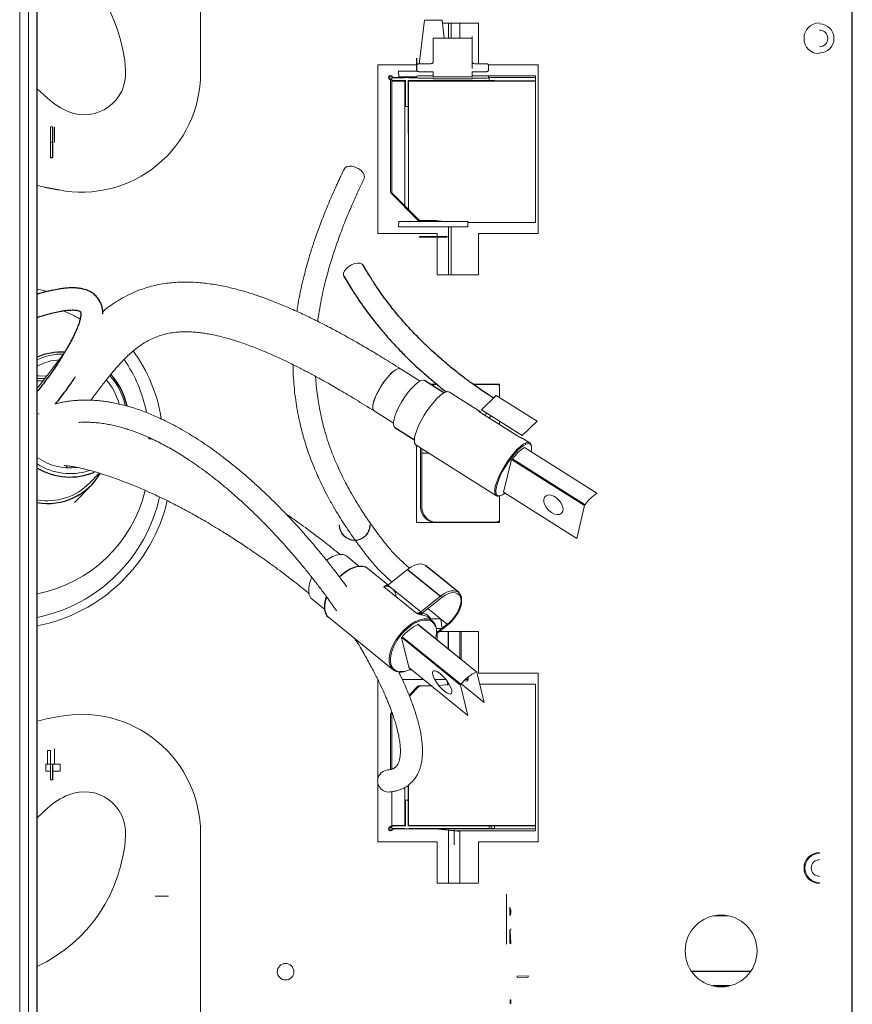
# Paper-space layout '_Bottom' of a CAD drawing. Header units: millimetres. Extents: x -1506 to 1507, y -634 to 605.
# Tile 8 of 33: x -1096 to -795, y -199 to 157. Entities that reach past the tile are written whole.
import ezdxf

# ---------------------------------------------------------------- set-up
doc = ezdxf.new("R2010")
doc.units = ezdxf.units.MM

psp = doc.layouts.new('_Bottom')

# ---------------------------------------------------------------- linework, layer by layer
at = {"color": 144, "linetype": 'Continuous', "lineweight": 18}
for p, q in [((-1030.75, 254.69), (-1030.75, 137.41)), ((-1096.18, 234.5), (-1096.18, -234.5)), ((-1093, -234.5), (-1093, 234.5)), ((-951.56, 141.65), (-949.72, 156.65)), ((-949.72, 156.65), (-943.4, 156.65)), ((-942.6, 150.08), (-943.4, 156.65)), ((-930.16, 155.5), (-943.26, 155.5)), ((-941.09, 150.08), (-941.09, 155.5)), ((-940.09, 150.08), (-940.09, 155.5)), ((-936.91, 150.08), (-936.91, 155.5)), ((-930.16, 140.87), (-930.16, 155.5)), ((-946.56, 141.45), (-946.56, 150.08)), ((-946.56, 150.08), (-932.56, 150.08)), ((-932.56, 139.14), (-932.56, 150.65)), ((-952.49, 140.5), (-966.66, 140.5)), ((-966.66, 140.5), (-966.66, 79.5)), ((-951.58, 140.87), (-951.56, 141.65)), ((-951.56, 140.87), (-947.56, 140.87)), ((-931.56, 140.87), (-927.56, 140.87)), ((-908.66, 140.5), (-926.63, 140.5)), ((-926.56, 140.29), (-926.56, 138.55)), ((-908.66, 79.5), (-908.66, 140.5)), ((-961.56, 94.36), (-961.56, 136.45)), ((-961.56, 135.89), (-961.08, 135.89)), ((-961.56, 135.75), (-956.93, 135.75)), ((-960.86, 135.84), (-952.56, 135.84)), ((-959.06, 136.15), (-959.1, 138.12)), ((-959.1, 138.12), (-952.22, 138.12)), ((-952.56, 136.15), (-959.06, 136.15)), ((-956.93, 135.84), (-956.93, 135.75)), ((-955.39, 135.84), (-955.39, 135.75)), ((-955.39, 135.75), (-952.56, 135.75)), ((-952.56, 136.4), (-952.56, 135.76)), ((-946.56, 137.97), (-951.56, 137.97)), ((-946.56, 136.48), (-951.56, 136.48)), ((-951.56, 135.67), (-946.56, 135.67)), ((-946.56, 136.08), (-946.56, 137.97)), ((-946.56, 136.08), (-932.56, 136.08)), ((-946.56, 135.67), (-946.56, 135.41)), ((-946.56, 135.41), (-932.56, 135.41)), ((-927.56, 137.97), (-932.56, 137.97)), ((-932.56, 137.97), (-932.56, 136.08)), ((-909.63, 136.53), (-932.56, 136.53)), ((-927.56, 136.48), (-932.56, 136.48)), ((-932.56, 135.67), (-927.56, 135.67)), ((-932.56, 135.41), (-932.56, 135.67)), ((-926.56, 135.76), (-926.56, 136.4)), ((-926.56, 135.91), (-909.63, 135.91)), ((-926.56, 135.75), (-926.35, 135.75)), ((-926.35, 134.75), (-926.35, 135.75)), ((-909.63, 83.47), (-909.63, 136.53)), ((-1089.83, 131.83), (-1086.16, 128.41)), ((-1089.83, 131.83), (-1086.16, 128.41)), ((-962.01, 94.36), (-962.01, 134.7)), ((-961.56, 134.75), (-956.66, 134.75)), ((-956.81, 134.6), (-961.56, 134.6)), ((-956.66, 134.75), (-956.66, 125.41)), ((-955.66, 134.75), (-926.35, 134.75)), ((-955.66, 134.75), (-955.66, 125.41)), ((-925.64, 134.75), (-926.35, 134.75)), ((-925.64, 134.75), (-924.4, 134.74)), ((-924.4, 134.74), (-920.86, 134.72)), ((-909.63, 134.72), (-920.86, 134.72)), ((-956.66, 125.41), (-955.66, 125.41)), ((-955.66, 125.41), (-955.66, 124.71)), ((-955.66, 124.71), (-955.6, 117.46)), ((-1084.31, 118.09), (-1085.06, 118.09)), ((-1085.06, 118.09), (-1085.06, 106.91)), ((-1084.31, 106.91), (-1084.31, 118.09)), ((-1083.62, 117.96), (-1083.65, 117.96)), ((-1083.65, 112.5), (-1083.65, 117.96)), ((-1083.62, 112.5), (-1083.62, 117.96)), ((-955.58, 113.93), (-955.6, 117.46)), ((-1084.31, 112.5), (-1085.06, 112.5)), ((-1084.26, 112.5), (-1084.23, 112.5)), ((-1084.26, 107.04), (-1084.26, 112.5)), ((-1084.23, 107.04), (-1084.23, 112.5)), ((-1083.65, 112.5), (-1083.62, 112.5)), ((-955.58, 113.93), (-955.58, 88.18)), ((-952.15, 84.3), (-961.86, 94.01)), ((-961.42, 94.01), (-951.71, 84.3)), ((-959.1, 81.88), (-959.06, 83.85)), ((-959.06, 83.85), (-934.06, 83.85)), ((-945.67, 84.16), (-951.8, 84.16)), ((-943.06, 83.85), (-946.06, 84.15)), ((-942.61, 83.85), (-945.62, 84.15)), ((-934.06, 83.85), (-934.03, 81.88)), ((-934.06, 83.47), (-909.63, 83.47)), ((-966.66, 79.5), (-945.16, 79.5)), ((-934.03, 81.88), (-959.1, 81.88)), ((-951.56, 78.35), (-941.56, 78.35)), ((-951.53, 78.11), (-951.56, 78.35)), ((-945.16, 79.5), (-945.16, 78.35)), ((-941.56, 78.35), (-941.59, 78.11)), ((-941.09, 64.5), (-941.09, 81.88)), ((-940.09, 64.5), (-940.09, 81.88)), ((-930.16, 64.5), (-930.16, 79.5)), ((-930.16, 79.5), (-908.66, 79.5)), ((-941.59, 78.11), (-951.53, 78.11)), ((-945.16, 78.11), (-945.16, 64.5)), ((-945.16, 64.5), (-930.16, 64.5)), ((-951.36, 26.08), (-958.39, 30.53)), ((-945.37, 25), (-947.77, 25)), ((-922.66, 25), (-932.25, 25)), ((-922.66, 20.22), (-922.66, 25)), ((-946.22, 24.91), (-945.26, 24.91)), ((-929.81, 15.21), (-940.72, 22.11)), ((-932.12, 24.91), (-924.25, 24.91)), ((-923.77, 20.92), (-929.18, 15.69)), ((-923.77, 20.92), (-909.02, 11.6)), ((-968.01, 15.31), (-960.98, 10.87)), ((-915.37, 5.79), (-930.12, 15.11)), ((-929.18, 15.69), (-914.44, 6.37)), ((-922.66, 10.4), (-922.66, 11.57)), ((-914.44, 6.37), (-909.02, 11.6)), ((-1057.95, 8.69), (-1057.91, 8.9)), ((-1049.42, 5.26), (-1049.42, 5.68)), ((-913.85, 5.12), (-913.91, 5.16)), ((-911.66, 3.74), (-913.85, 5.12)), ((-913.26, 3.18), (-913.25, 3.65)), ((-952.82, 2.96), (-923.76, -15.4)), ((-952.66, 2.86), (-952.66, -25)), ((-951.16, -19.5), (-951.16, 1.91)), ((-950.72, -19.5), (-950.72, 1.63)), ((-948.13, 0), (-950.72, 0)), ((-887.37, -14.49), (-913.6, 2.08)), ((-918.32, -2.3), (-921.14, -14.03)), ((-891.83, -18.94), (-918.28, -2.22)), ((-917.91, -2.08), (-891.68, -18.65)), ((-920.75, -4.54), (-920.44, -4.74)), ((-913.4, -5.31), (-913.25, -5.02)), ((-1070.92, -10.82), (-1067.41, -7.19)), ((-921.14, -14.13), (-894.69, -30.85)), ((-922.66, -25), (-922.66, -15.49)), ((-894.69, -30.85), (-891.83, -18.94)), ((-924.25, -24.91), (-946.22, -24.91)), ((-980.59, -25.98), (-980.46, -25.98)), ((-969.54, -25.98), (-969.41, -25.98)), ((-952.66, -25), (-922.66, -25)), ((-973.32, -40.92), (-977.81, -37.28)), ((-962.96, -47.62), (-970.25, -41.7)), ((-955.89, -42.02), (-963.01, -47.66)), ((-952.57, -58), (-964.46, -48.35)), ((-963.01, -47.66), (-951.12, -57.31)), ((-990.41, -52.81), (-985.92, -56.45)), ((-951.12, -57.31), (-944, -51.67)), ((-943.6, -52.24), (-950.64, -57.82)), ((-948.56, -56.17), (-941.51, -61.88)), ((-984.52, -59.29), (-961.09, -78.3)), ((-946.82, -60.72), (-948.58, -59.29)), ((-947.59, -59.91), (-943.94, -59.91)), ((-943.81, -60.02), (-943.4, -63.35)), ((-952.11, -61.85), (-930.78, -79.15)), ((-952.1, -61.94), (-952.1, -61.91)), ((-930.96, -79.09), (-952.1, -61.93)), ((-945.44, -63.35), (-943.4, -63.35)), ((-945.41, -65.13), (-941.26, -61.84)), ((-941.51, -61.88), (-945.4, -64.96)), ((-936.72, -83.85), (-958.05, -66.55)), ((-958.05, -66.61), (-955.41, -77.42)), ((-957.77, -66.42), (-936.63, -83.57)), ((-944.82, -64.5), (-945.16, -64.5)), ((-945.16, -64.5), (-945.16, -64.77)), ((-945.16, -65.05), (-945.16, -67.48)), ((-930.16, -64.5), (-944.47, -64.5)), ((-936.91, -74.17), (-936.91, -64.5)), ((-936.47, -74.53), (-936.47, -64.5)), ((-930.16, -79.5), (-930.16, -64.5)), ((-949.3, -73.65), (-949.12, -73.43)), ((-955.38, -77.52), (-934.05, -94.82)), ((-945.16, -76.65), (-945.16, -77)), ((-966.66, -81.81), (-966.66, -117.98)), ((-957.76, -81.88), (-950, -81.88)), ((-955.31, -78.35), (-954.35, -78.35)), ((-946.03, -81.88), (-941.99, -81.88)), ((-943.5, -78.35), (-943.06, -78.35)), ((-939.15, -81.88), (-938.71, -81.88)), ((-935.07, -81.88), (-934.03, -81.88)), ((-934.03, -81.88), (-934.01, -80.96)), ((-930.78, -79.15), (-928.11, -90.12)), ((-908.66, -79.5), (-930.16, -79.5)), ((-908.66, -140.5), (-908.66, -79.5)), ((-952.15, -84.3), (-955.33, -87.48)), ((-955.21, -87.8), (-951.71, -84.3)), ((-951.8, -84.16), (-947.2, -84.16)), ((-944.6, -84.01), (-941.09, -83.65)), ((-944.57, -84.05), (-940.78, -83.67)), ((-941.42, -83.85), (-941.45, -82.61)), ((-937.2, -83.47), (-936.76, -83.47)), ((-934.05, -94.82), (-936.72, -83.85)), ((-936.54, -83.47), (-936.31, -83.47)), ((-928.11, -90.12), (-936.44, -83.36)), ((-929.73, -83.47), (-909.63, -83.47)), ((-909.63, -83.47), (-909.63, -136.53)), ((-1087.1, -96.2), (-1081.95, -95.2)), ((-962.01, -114.39), (-962.01, -94.36)), ((-961.53, -93.68), (-961.86, -94.01)), ((-961.56, -114.27), (-961.56, -94.36)), ((-1085.06, -107.52), (-1086.17, -107.52)), ((-1086.17, -112.5), (-1086.17, -107.52)), ((-1085.06, -107.52), (-1085.06, -118.09)), ((-1083.62, -112.5), (-1083.62, -107.04)), ((-1083.57, -106.91), (-1083.57, -112.5)), ((-1081.52, -112.5), (-1086.73, -112.5)), ((-1086.73, -114.96), (-1086.73, -112.5)), ((-1084.31, -118.09), (-1084.31, -112.5)), ((-1084.23, -117.96), (-1084.23, -112.5)), ((-1084.18, -112.5), (-1084.18, -118.09)), ((-1081.52, -114.96), (-1081.52, -112.5)), ((-1086.73, -114.96), (-1085.06, -114.96)), ((-1084.31, -114.96), (-1084.23, -114.96)), ((-1084.18, -114.96), (-1081.52, -114.96)), ((-1085.06, -118.09), (-1084.31, -118.09)), ((-1084.23, -117.96), (-1084.18, -118.09)), ((-966.66, -119.08), (-966.66, -140.5)), ((-955.62, -120.06), (-955.66, -124.71)), ((-962.01, -122.47), (-962.01, -122.47)), ((-961.56, -136.45), (-961.56, -122.4)), ((-955.66, -125.41), (-956.66, -125.41)), ((-956.66, -125.41), (-956.66, -134.75)), ((-955.66, -124.71), (-955.66, -125.41)), ((-1089.83, -131.83), (-1086.16, -128.41)), ((-961.56, -134.6), (-956.81, -134.6)), ((-956.66, -134.75), (-961.56, -134.75)), ((-955.52, -134.6), (-909.63, -134.6)), ((-926.35, -135.75), (-926.35, -134.75)), ((-926.35, -134.75), (-925.64, -134.75)), ((-924.4, -134.74), (-925.64, -134.75)), ((-925.64, -134.75), (-925.64, -135.75)), ((-920.86, -134.72), (-924.4, -134.74)), ((-924.4, -135.76), (-924.4, -134.74)), ((-920.86, -134.72), (-909.63, -134.72)), ((-1030.75, -254.69), (-1030.75, -137.41)), ((-956.93, -135.75), (-961.56, -135.75)), ((-945.67, -135.84), (-960.86, -135.84)), ((-956.93, -135.75), (-956.93, -135.84)), ((-955.39, -135.75), (-955.39, -135.84)), ((-926.35, -135.75), (-955.39, -135.75)), ((-941.09, -136.35), (-946.06, -135.85)), ((-940.64, -136.35), (-945.62, -135.85)), ((-909.63, -135.89), (-945.16, -135.89)), ((-941.09, -155.5), (-941.09, -136.35)), ((-939.06, -136.15), (-938.97, -141.65)), ((-909.63, -136.53), (-938.8, -136.53)), ((-936.91, -155.5), (-936.91, -136.77)), ((-924.4, -135.76), (-925.64, -135.75)), ((-966.66, -140.5), (-945.16, -140.5)), ((-945.16, -140.5), (-945.16, -155.5)), ((-930.16, -155.5), (-930.16, -140.5)), ((-930.16, -140.5), (-908.66, -140.5)), ((-945.16, -155.5), (-930.16, -155.5)), ((-920.1, -159.5), (-920.1, -177.5)), ((-1047.15, -160.24), (-1042.38, -160.24)), ((-918.89, -164.22), (-918.89, -167.03)), ((-918.52, -165.18), (-918.89, -165.18)), ((-918.89, -167.03), (-918.48, -167.03)), ((-918.72, -167.22), (-918.77, -167.03)), ((-918.72, -167), (-918.52, -165.18)), ((-918.48, -167), (-918.72, -167)), ((-918.72, -167.22), (-918.7, -167.03)), ((-918.7, -167), (-918.62, -166.4)), ((-918.66, -166.4), (-918.48, -166.4)), ((-918.48, -165.8), (-918.59, -165.8)), ((-918.54, -165.8), (-918.52, -165.66)), ((-918.48, -165.8), (-918.48, -166.4)), ((-918.48, -167.03), (-918.48, -167)), ((-845.01, -167.25), (-839.91, -167.25)), ((-918.72, -172.52), (-918.89, -172.3)), ((-918.89, -177.04), (-918.89, -172.3)), ((-918.72, -172.52), (-918.52, -177.4)), ((-918.48, -172.35), (-918.48, -172.02)), ((-912.26, -189.02), (-916.26, -189.09)), ((-916.26, -189.09), (-916.26, -189.59)), ((-916.26, -189.59), (-912.26, -189.52)), ((-912.26, -189.52), (-912.26, -189.02)), ((-918.51, -197.67), (-918.76, -197.67)), ((-918.51, -199.05), (-918.76, -199.05))]:
    psp.add_line(p, q, dxfattribs=at)
at = {"color": 7, "linetype": 'Continuous', "lineweight": 25}
for p, q in [((-795, -245), (-795, 245)), ((-1089.83, -234.25), (-1089.83, 234.25)), ((-952.56, 138.55), (-952.56, 142.88)), ((-955.66, 134.75), (-955.52, 134.6)), ((-1085.06, 106.91), (-1084.31, 106.91)), ((-1084.26, 107.04), (-1084.23, 107.04)), ((-1087.1, 96.2), (-1081.95, 95.2)), ((-942.72, 21.81), (-949.76, 26.26)), ((-1057.16, 8.66), (-1057.2, 8.43)), ((-960.45, 9.35), (-953.41, 4.9)), ((-1076.31, -17.85), (-1070.2, -11.52)), ((-955.89, -42.02), (-944, -51.67)), ((-937.49, -50.29), (-949.39, -40.64)), ((-945.42, -65.25), (-941.28, -61.97)), ((-941.09, -70.79), (-941.09, -64.5)), ((-941.09, -83.65), (-941.09, -83.16)), ((-1083.57, -106.91), (-1083.62, -107.04)), ((-955.66, -125.41), (-955.66, -134.75)), ((-955.52, -134.6), (-955.66, -134.75)), ((-926.35, -134.75), (-955.66, -134.75)), ((-831.81, -187.45), (-853.12, -187.45)), ((-839.48, -192.65), (-845.45, -192.65))]:
    psp.add_line(p, q, dxfattribs=at)
at = {"color": 144, "linetype": 'Continuous', "lineweight": 18, "flags": 128}
for points in [[(-951.56, 140.87), (-951.76, 140.86), (-951.95, 140.83), (-952.12, 140.77), (-952.27, 140.7), (-952.39, 140.61), (-952.49, 140.51), (-952.54, 140.4), (-952.56, 140.29)], [(-946.56, 141.45), (-946.58, 141.34), (-946.64, 141.23), (-946.73, 141.13), (-946.86, 141.04), (-947.01, 140.97), (-947.18, 140.91), (-947.37, 140.88), (-947.56, 140.87)], [(-931.56, 140.87), (-931.76, 140.88), (-931.95, 140.91), (-932.12, 140.97), (-932.27, 141.04), (-932.39, 141.13), (-932.49, 141.23), (-932.54, 141.34), (-932.56, 141.45)], [(-926.56, 140.29), (-926.58, 140.4), (-926.64, 140.51), (-926.73, 140.61), (-926.86, 140.7), (-927.01, 140.77), (-927.18, 140.83), (-927.37, 140.86), (-927.56, 140.87)], [(-952.56, 138.55), (-952.54, 138.44), (-952.49, 138.33), (-952.39, 138.23), (-952.27, 138.14), (-952.12, 138.07), (-951.95, 138.02), (-951.76, 137.98), (-951.56, 137.97)], [(-927.56, 137.97), (-927.37, 137.98), (-927.18, 138.02), (-927.01, 138.07), (-926.86, 138.14), (-926.73, 138.23), (-926.64, 138.33), (-926.58, 138.44), (-926.56, 138.55)], [(-909.63, 134.6), (-929.64, 134.6), (-955.52, 134.6)], [(-978.74, 102.86), (-978.47, 103.23), (-977.82, 103.65), (-976.94, 103.84), (-975.89, 103.79), (-974.78, 103.5), (-973.69, 102.99), (-972.74, 102.32), (-972, 101.54), (-971.54, 100.73), (-971.4, 99.94), (-971.55, 99.35)], [(-1089.83, 96.89), (-1088.8, 96.6), (-1087.1, 96.2)], [(-978.99, 65.16), (-978.64, 65.98), (-978, 66.81), (-977.14, 67.56), (-976.11, 68.17), (-975.03, 68.59), (-973.97, 68.78), (-973.05, 68.72), (-972.33, 68.42), (-971.91, 67.97)], [(-978.88, 64.03), (-979.02, 64.42), (-978.99, 65.16)], [(-1089.83, 59.36), (-1087.49, 58.83), (-1086.33, 58.53)], [(-967.96, 15.29), (-968.33, 15.69), (-968.48, 16.39), (-968.42, 17.36), (-968.14, 18.55), (-967.67, 19.92), (-967, 21.42), (-966.19, 22.98), (-965.25, 24.53), (-964.23, 26.02), (-963.16, 27.39), (-962.1, 28.57), (-961.08, 29.51), (-960.15, 30.19), (-959.34, 30.57), (-958.69, 30.64), (-958.4, 30.53)], [(-968.29, 18.01), (-967.89, 19.32), (-967.31, 20.77), (-966.55, 22.31), (-965.66, 23.87), (-964.67, 25.4), (-963.62, 26.82), (-962.55, 28.09), (-961.51, 29.14), (-960.53, 29.94), (-959.67, 30.45), (-958.95, 30.65), (-958.41, 30.54), (-958.39, 30.53)], [(-1089.83, 28.03), (-1089.3, 28.04), (-1086.51, 27.86)], [(-1089.83, 26.2), (-1089.68, 26.2), (-1087.82, 26.13)], [(-960.76, 12.35), (-960.35, 13.71), (-959.76, 15.21), (-959, 16.81), (-958.1, 18.44), (-957.08, 20.05), (-956, 21.58), (-954.89, 22.97), (-953.78, 24.18), (-952.72, 25.15), (-951.75, 25.86), (-950.9, 26.28), (-950.2, 26.39), (-949.76, 26.26)], [(-947.35, 24.73), (-946.74, 24.89), (-945.66, 25)], [(-945.22, 25), (-946.29, 24.89), (-947.19, 24.63)], [(-940.72, 22.11), (-940.76, 22.13), (-941.37, 22.26), (-942.14, 22.08), (-943.07, 21.6), (-944.12, 20.82), (-945.25, 19.77), (-946.43, 18.49), (-947.62, 17.03), (-948.79, 15.41), (-949.89, 13.71), (-950.89, 11.96), (-951.75, 10.24), (-952.46, 8.59), (-952.98, 7.06), (-953.31, 5.71), (-953.42, 4.58), (-953.32, 3.71), (-953.01, 3.12), (-952.82, 2.96)], [(-968.01, 15.31), (-968.2, 15.48), (-968.44, 16.05), (-968.47, 16.91), (-968.29, 18.01)], [(-1089.83, 14.36), (-1089.79, 14.35), (-1089.18, 14.14)], [(-930.02, 15.31), (-929.51, 14.92), (-929.36, 14.63)], [(-927.72, 13.6), (-927.47, 14.33), (-927.38, 14.55)], [(-960.45, 9.35), (-960.72, 9.63), (-960.95, 10.28), (-960.96, 11.19), (-960.76, 12.35)], [(-925.67, 13.47), (-926.31, 12.82), (-926.38, 12.75)], [(-1048.22, 5.14), (-1048.34, 5.16), (-1049.42, 5.26)], [(-922.46, -15.42), (-922.75, -15.51), (-923.44, -15.53), (-923.95, -15.25), (-924.26, -14.66), (-924.36, -13.78), (-924.25, -12.65), (-923.92, -11.3), (-923.4, -9.78), (-922.69, -8.13), (-921.83, -6.4), (-920.83, -4.66), (-919.73, -2.95), (-918.57, -1.34), (-917.37, 0.13), (-916.19, 1.41), (-915.06, 2.45), (-914.02, 3.23), (-913.09, 3.72), (-912.31, 3.9), (-911.7, 3.77), (-911.29, 3.33), (-911.08, 2.59), (-911.08, 2.57)], [(-911.13, 0.52), (-911.02, 1.24), (-911.02, 2.22), (-911.22, 2.93), (-911.62, 3.36), (-912.21, 3.49), (-912.97, 3.31), (-913.87, 2.84), (-914.89, 2.08), (-915.99, 1.06), (-917.14, -0.18), (-918.3, -1.61), (-919.43, -3.18), (-920.5, -4.84), (-921.48, -6.54), (-922.32, -8.22), (-923.01, -9.83), (-923.52, -11.31), (-923.83, -12.63), (-923.94, -13.73), (-923.85, -14.58), (-923.54, -15.15), (-923.05, -15.43), (-922.37, -15.41), (-921.54, -15.08), (-920.6, -14.48)], [(-903.82, -21.48), (-902.77, -21.99), (-901.76, -22.21), (-900.87, -22.11), (-900.18, -21.71), (-899.76, -21.03), (-899.63, -20.14), (-899.82, -19.12), (-900.3, -18.06), (-901.03, -17.05), (-901.95, -16.19), (-902.98, -15.54), (-904.02, -15.17), (-904.98, -15.1), (-905.78, -15.36), (-906.34, -15.9), (-906.62, -16.7), (-906.59, -17.66), (-906.25, -18.71), (-905.64, -19.76), (-904.8, -20.71), (-903.82, -21.48)], [(-985.2, -38.63), (-984.52, -38.15), (-983.08, -37.34), (-981.68, -36.81), (-980.37, -36.57), (-979.19, -36.64), (-978.19, -37.01), (-977.81, -37.28)], [(-949.39, -40.64), (-949.9, -40.32), (-950.87, -40.06), (-952.01, -40.11), (-953.26, -40.47), (-954.57, -41.11), (-955.89, -42.02)], [(-963.59, -48.04), (-962.47, -48.27), (-961.99, -48.48)], [(-963.25, -47.57), (-963.22, -47.56), (-963.18, -47.56), (-963.13, -47.58), (-963.07, -47.61), (-963.01, -47.66)], [(-944, -51.67), (-942.68, -50.76), (-941.37, -50.12), (-940.12, -49.76), (-938.98, -49.71), (-938.01, -49.97), (-937.37, -50.41)], [(-985.9, -54.59), (-985.67, -53.25), (-985.28, -51.93)], [(-941.26, -61.84), (-939.99, -60.7), (-938.85, -59.37), (-937.88, -57.92), (-937.14, -56.43), (-936.67, -54.97), (-936.48, -53.61), (-936.6, -52.43), (-937, -51.48), (-937.68, -50.8), (-938.6, -50.44), (-939.71, -50.41), (-940.95, -50.72), (-942.27, -51.34), (-943.6, -52.24)], [(-961.09, -78.3), (-961.62, -77.77), (-962.18, -76.76), (-962.48, -75.52), (-962.51, -74.08), (-962.27, -72.5), (-961.75, -70.82), (-960.99, -69.1), (-960, -67.4), (-958.81, -65.76), (-957.47, -64.24), (-956.02, -62.89), (-954.5, -61.75), (-952.96, -60.87), (-951.45, -60.26), (-950.03, -59.94), (-948.73, -59.94), (-947.6, -60.24), (-946.82, -60.72)], [(-947.02, -60.95), (-947.57, -60.65), (-948.67, -60.35), (-949.93, -60.36), (-951.32, -60.66), (-952.79, -61.25), (-954.29, -62.12), (-955.77, -63.22), (-957.18, -64.54), (-958.49, -66.02), (-959.64, -67.61), (-960.6, -69.27), (-961.35, -70.95), (-961.85, -72.58), (-962.09, -74.12), (-962.06, -75.52), (-961.77, -76.73), (-961.22, -77.71), (-960.88, -78.08)], [(-948.58, -59.29), (-949.39, -58.8), (-950.54, -58.5)], [(-945.54, -62.85), (-945.38, -64.2), (-945.44, -65.42)], [(-941.4, -61.96), (-941.45, -61.93), (-941.51, -61.88)], [(-941.26, -61.84), (-941.25, -61.9), (-941.26, -61.94), (-941.27, -61.97), (-941.28, -61.97)], [(-942.57, -86.09), (-941.71, -86.7), (-940.96, -87.05), (-940.37, -87.11), (-939.99, -86.89), (-939.84, -86.39), (-939.92, -85.66), (-940.24, -84.73), (-940.77, -83.68), (-941.48, -82.57), (-942.31, -81.49), (-943.22, -80.49), (-944.13, -79.67), (-944.99, -79.06), (-945.74, -78.71), (-946.33, -78.64), (-946.71, -78.86), (-946.86, -79.36), (-946.78, -80.1), (-946.46, -81.02), (-945.93, -82.07), (-945.22, -83.18), (-944.39, -84.27), (-943.48, -85.26), (-942.57, -86.09)], [(-935.39, -82.2), (-935.02, -82.34), (-934.43, -82.41), (-934.05, -82.19), (-933.9, -81.69), (-933.98, -80.95), (-933.99, -80.93)], [(-1089.83, -96.89), (-1088.8, -96.6), (-1087.1, -96.2)]]:
    psp.add_lwpolyline(points, dxfattribs=at)
at = {"color": 7, "linetype": 'Continuous', "lineweight": 25, "flags": 128}
for points in [[(-1089.83, 27.17), (-1089.69, 27.17), (-1086.91, 27)], [(-970.25, -41.7), (-971.03, -41.23), (-972.16, -40.93), (-973.46, -40.93), (-974.88, -41.24), (-976.39, -41.85), (-977.93, -42.74), (-979.45, -43.88), (-980.47, -44.8)], [(-985.23, -51.94), (-985.7, -53.49), (-985.94, -55.07), (-985.92, -56.51), (-985.61, -57.75), (-985.05, -58.76), (-984.52, -59.29)]]:
    psp.add_lwpolyline(points, dxfattribs=at)
at = {"color": 144, "linetype": 'Continuous', "lineweight": 18}
for centre, radius in [((-842.46, -180), 13), ((-1000, -187.5), 3)]:
    psp.add_circle(centre, radius, dxfattribs=at)
for centre, radius, start, end in [((-1113.75, 135), 56, 3.372, 64.708), ((-806.88, 150), 5.59, 90, 270), ((-806.88, 150), 5.25, 270, 90), ((-806.88, 150), 3, 270, 90), ((-1073.75, 137.41), 43, 259, 0), ((-1072.82, 137.41), 15, 248.2074, 3.372), ((-962.01, 135.84), 0.75, 23.5782, 246.4218), ((-961.56, 135.84), 0.75, 107.2375, 246.4218), ((-960.86, 136.34), 0.5, 203.5782, 270), ((-951.81, 133.31), 3.18, 85.52, 103.672), ((-951.81, 138.85), 3.18, 256.328, 274.48), ((-927.31, 133.31), 3.18, 76.328, 94.48), ((-927.31, 138.85), 3.18, 265.52, 283.672), ((-962.51, 134.7), 0.5, 0, 66.4218), ((-962.06, 134.7), 0.5, 360, 66.4218), ((-1069.11, 146.7), 25, 227, 248.2074), ((-961.51, 94.36), 0.5, 180, 225), ((-961.06, 94.36), 0.5, 180, 225), ((-951.8, 84.66), 0.5, 225, 270), ((-951.36, 84.66), 0.5, 225, 270), ((-946.11, 83.66), 0.5, 84.2465, 90), ((-945.67, 83.66), 0.5, 84.2465, 90), ((-1099.42, 5.26), 50, 59.8126, 67.9407), ((-1080.81, 15.13), 20.74, 89.1115, 115.7671), ((-1101.23, 3.51), 57, 9.0732, 35.9602), ((-1080.72, 15.26), 18.56, 92.9531, 119.3941), ((-1099.42, 5.26), 50, 10.9774, 34.9118), ((-1080.82, 12.5), 21.25, 14.4977, 41.2209), ((-1080.93, 12.36), 23.41, 12.1161, 42.1652), ((-924.25, 21.91), 3, 57.9769, 90.0029), ((-904.89, -11.26), 15.93, 123.1284, 144.8015), ((-1077.88, 15.12), 20.47, 234.3071, 276.8379), ((-1077.86, 14.77), 22.16, 237.3302, 288.041), ((-1086.15, 4.2), 21.39, 260.1103, 315.3993), ((-1099.42, -1.76), 50, 281.0617, 346.5224), ((-1101.23, -3.51), 57, 281.5421, 347.5505), ((-1101.23, -3.51), 60, 280.9576, 346.8685), ((-878.66, -27.84), 15.93, 123.1284, 144.8015), ((-945.66, -19.5), 5.5, 180, 270), ((-945.22, -19.5), 5.5, 180, 270), ((-924.25, -21.91), 3, 269.9971, 302.0231), ((-975, -25.98), 5.59, 180, 0), ((-975, -25.98), 5.46, 180, 0), ((-970.67, -54.37), 13.79, 108.9035, 135.6596), ((-981.76, -49.62), 9.87, 151.9474, 187.5882), ((-965.05, -45.26), 3.14, 280.7184, 310.4149), ((-964.57, -52.1), 4.55, 1.8712, 38.0747), ((-988.3, -50.26), 3.31, 191.4515, 230.2805), ((-944.79, -52.66), 1.26, 19.0745, 51.0911), ((-949.62, -51.23), 13.39, 307.2745, 348.5313), ((-953.16, -54.91), 3.14, 280.7184, 310.4149), ((-950.22, -58.1), 0.576, 153.1597, 222.7859), ((-950.15, -58.1), 0.564, 150.1076, 226.1072), ((-950.94, -61.52), 3.72, 21.0883, 85.3559), ((-945.77, -75.76), 15.21, 114.6143, 142.0919), ((-949.12, -63.9), 3.62, 11.3995, 54.5128), ((-949.23, -63.61), 3.76, 11.5459, 50.1861), ((-953.57, -64.76), 8.16, 343.9655, 11.138), ((-958.32, -74.22), 4.94, 235.8462, 295.319), ((-958.47, -75.42), 3.59, 227.8318, 266.3046), ((-958.37, -71.35), 7.65, 267.5464, 298.6768), ((-924.62, -92.92), 15.21, 114.6143, 142.0919), ((-951.8, -84.66), 0.5, 90, 135), ((-951.36, -84.66), 0.5, 90, 135), ((-1073.75, -137.41), 43, 0, 101), ((-961.51, -94.36), 0.5, 135, 180), ((-961.06, -94.36), 0.5, 135, 180), ((-962.7, -118.53), 4, 144.4701, 275.8884), ((-962.72, -118.51), 3.98, 96.0761, 144.5883), ((-1069.11, -146.7), 25, 111.7926, 133), ((-1072.82, -137.41), 15, 356.628, 111.7926), ((-962.01, -135.84), 0.75, 113.5782, 336.4218), ((-962.51, -134.7), 0.5, 293.5782, 0), ((-961.56, -135.84), 0.75, 113.5782, 252.7625), ((-962.06, -134.7), 0.5, 293.5782, 360), ((-1113.75, -135), 56, 295.292, 356.628), ((-960.86, -136.34), 0.5, 90, 156.4218), ((-946.11, -136.34), 0.5, 84.2465, 90), ((-945.67, -136.34), 0.5, 84.2465, 90), ((-806.88, -150), 5.59, 90, 270), ((-806.88, -150), 5.25, 90, 270), ((-806.88, -150), 3, 90, 270), ((-984.47, -181.41), 67.8, 13.8476, 14.6872), ((-917.71, -176.23), 1.43, 214.4754, 235.1571)]:
    psp.add_arc(centre, radius, start, end, dxfattribs=at)
at = {"color": 7, "linetype": 'Continuous', "lineweight": 25}
for centre, radius, start, end in [((-1081.09, 14.74), 21.84, 86.8278, 113.5671), ((-1081.21, 12.04), 24.41, 11.9967, 42.4836), ((-1078.1, 14.27), 22.89, 239.1661, 293.0201), ((-1086.05, 3.91), 22.08, 260.1684, 329.34), ((-951.96, -58.33), 1.33, 21.75, 50.5808)]:
    psp.add_arc(centre, radius, start, end, dxfattribs=at)
at = {"color": 144, "linetype": 'Continuous', "lineweight": 18}
for points, knots in [([(-956.83, 89.42), (-956.83, 93.32), (-956.82, 102.81), (-956.82, 115.08), (-956.82, 126.26), (-956.81, 131.82), (-956.81, 134.6)], [0, 0, 0, 0, 0.258867, 0.629254, 0.814753, 1, 1, 1, 1]), ([(-955.5, 88.09), (-955.5, 92.44), (-955.5, 102.37), (-955.5, 115.08), (-955.51, 126.26), (-955.51, 131.82), (-955.52, 134.6)], [0, 0, 0, 0, 0.280027, 0.63984, 0.820043, 1, 1, 1, 1]), ([(-978.74, 102.86), (-979.58, 101.09), (-981.3, 97.53), (-983.69, 92.15), (-985.95, 86.71), (-987.97, 81.45), (-989.67, 76.62), (-991.01, 72.43), (-992.08, 68.83), (-993.02, 65.38), (-993.89, 61.9), (-994.73, 58.1), (-995.42, 54.57), (-995.78, 52.26), (-995.93, 51.3)], [0, 0, 0, 0, 0.101483, 0.204761, 0.30972, 0.414989, 0.509625, 0.590232, 0.659077, 0.720102, 0.791915, 0.863079, 0.94329, 1, 1, 1, 1]), ([(-988.36, 47.68), (-988.25, 48.53), (-987.95, 50.79), (-987.32, 54.36), (-986.49, 58.38), (-985.6, 62.11), (-984.67, 65.62), (-983.7, 68.99), (-982.59, 72.5), (-981.4, 76.03), (-980.07, 79.7), (-978.55, 83.64), (-976.66, 88.23), (-974.33, 93.54), (-972.51, 97.33), (-971.55, 99.35)], [0, 0, 0, 0, 0.050683, 0.134756, 0.211885, 0.288595, 0.354643, 0.417537, 0.485428, 0.558498, 0.621903, 0.697016, 0.784647, 0.8854, 1, 1, 1, 1]), ([(-958.4, 30.53), (-960.46, 31.82), (-964.28, 34.22), (-969.58, 37.39), (-974.01, 39.97), (-977.65, 42.02), (-980.56, 43.62), (-982.87, 44.86), (-984.86, 45.9), (-986.86, 46.93), (-989.12, 48.07), (-992.24, 49.6), (-996.3, 51.5), (-1001.09, 53.58), (-1005.78, 55.45), (-1010.02, 56.98), (-1013.74, 58.18), (-1017.63, 59.29), (-1022.01, 60.36), (-1027.09, 61.28), (-1032.15, 61.83), (-1037.32, 61.97), (-1042.51, 61.62), (-1048, 60.62), (-1052.66, 59.15), (-1056.56, 57.46), (-1059.71, 55.77), (-1062.54, 53.96), (-1064.66, 52.43), (-1065.79, 51.49), (-1066.14, 51.2)], [0, 0, 0, 0, 0.046856, 0.086664, 0.12006, 0.147555, 0.169551, 0.186353, 0.200322, 0.214941, 0.232219, 0.252045, 0.286666, 0.326141, 0.363962, 0.397884, 0.428219, 0.455205, 0.494951, 0.539936, 0.588072, 0.632611, 0.688254, 0.746136, 0.808287, 0.852929, 0.897532, 0.940555, 0.981643, 1, 1, 1, 1]), ([(-1070.45, 19.18), (-1070.32, 19.35), (-1069.68, 20.2), (-1068.54, 21.71), (-1067.1, 23.6), (-1065.75, 25.35), (-1064.46, 26.99), (-1063.15, 28.61), (-1061.69, 30.36), (-1060, 32.27), (-1058.32, 34.04), (-1056.63, 35.67), (-1054.98, 37.12), (-1053.32, 38.42), (-1051.59, 39.62), (-1049.65, 40.77), (-1047.48, 41.8), (-1045.18, 42.64), (-1042.82, 43.27), (-1040.46, 43.66), (-1038.07, 43.87), (-1035.82, 43.92), (-1033.55, 43.83), (-1031.42, 43.64), (-1029.4, 43.38), (-1027.24, 43.02), (-1024.59, 42.47), (-1021.19, 41.61), (-1017.03, 40.36), (-1012.47, 38.74), (-1008.01, 36.96), (-1004.36, 35.37), (-1001.51, 34.07), (-999.08, 32.91), (-996.28, 31.53), (-993.01, 29.86), (-989.25, 27.86), (-985.03, 25.53), (-980.08, 22.69), (-974.32, 19.26), (-970.21, 16.69), (-968, 15.31)], [0, 0, 0, 0, 0.007724, 0.039038, 0.06936, 0.095851, 0.12186, 0.148224, 0.174902, 0.209311, 0.244029, 0.277028, 0.30749, 0.335561, 0.364244, 0.395997, 0.429991, 0.46244, 0.49258, 0.523297, 0.545138, 0.567813, 0.588551, 0.606716, 0.622341, 0.637675, 0.657015, 0.680665, 0.708979, 0.74037, 0.768363, 0.792107, 0.806874, 0.81947, 0.835393, 0.856235, 0.876741, 0.900967, 0.929275, 0.962109, 1, 1, 1, 1]), ([(-1080, 36.32), (-1080.71, 35.4), (-1082.09, 33.6), (-1084.14, 30.88), (-1086.27, 28.06), (-1088.17, 25.57), (-1089.39, 24.05), (-1089.83, 23.51)], [0, 0, 0, 0, 0.210716, 0.409676, 0.628395, 0.8677, 1, 1, 1, 1]), ([(-997.31, 32.03), (-997.31, 31.81), (-997.31, 30.17), (-997.16, 27.23), (-996.84, 23.17), (-996.36, 19.22), (-995.74, 15.35), (-995, 11.71), (-994.22, 8.44), (-993.46, 5.66), (-992.67, 3.05), (-991.72, 0.17), (-990.54, -3.05), (-989.25, -6.22), (-987.93, -9.23), (-986.46, -12.32), (-984.7, -15.74), (-982.74, -19.26), (-980.74, -22.6), (-979.04, -25.28), (-977.6, -27.45), (-976.37, -29.25), (-975.45, -30.57), (-974.92, -31.29), (-974.85, -31.39)], [0, 0, 0, 0, 0.0103937, 0.0757979, 0.1364489, 0.2001259, 0.2608464, 0.3181165, 0.3711138, 0.4148667, 0.449629, 0.4947545, 0.551273, 0.6028509, 0.645719, 0.6938982, 0.7496344, 0.8090572, 0.8624795, 0.90959, 0.9372015, 0.9657673, 0.995298, 1, 1, 1, 1]), ([(-955.12, -41.54), (-955.21, -41.47), (-956.07, -40.76), (-957.49, -39.49), (-959.47, -37.65), (-961.15, -35.93), (-962.6, -34.26), (-963.76, -32.82), (-964.8, -31.48), (-965.74, -30.26), (-967.02, -28.57), (-968.52, -26.51), (-970.25, -24.04), (-971.98, -21.48), (-973.82, -18.6), (-975.71, -15.44), (-977.47, -12.29), (-978.99, -9.36), (-980.41, -6.43), (-981.84, -3.22), (-983.36, 0.53), (-984.76, 4.49), (-985.89, 8.24), (-986.7, 11.35), (-987.3, 13.98), (-987.8, 16.47), (-988.29, 19.33), (-988.72, 22.61), (-989.03, 25.49), (-989.11, 27.24), (-989.14, 27.78)], [0, 0, 0, 0, 0.003849, 0.037763, 0.064446, 0.094784, 0.118009, 0.137998, 0.156607, 0.173726, 0.18934, 0.227613, 0.26062, 0.29382, 0.33629, 0.382809, 0.427851, 0.470298, 0.508314, 0.553658, 0.608705, 0.669767, 0.723832, 0.770217, 0.803822, 0.837129, 0.877494, 0.925972, 0.976924, 1, 1, 1, 1]), ([(-977.87, -48.34), (-978.44, -47.54), (-979.8, -45.68), (-982.07, -42.68), (-984.94, -39), (-988.24, -34.95), (-991.95, -30.58), (-995.65, -26.43), (-999.13, -22.69), (-1002.19, -19.52), (-1004.94, -16.79), (-1007.71, -14.12), (-1010.83, -11.22), (-1014.53, -7.94), (-1018.44, -4.67), (-1022.17, -1.72), (-1025.43, 0.71), (-1028.47, 2.87), (-1031.59, 4.95), (-1034.86, 7.01), (-1038.16, 8.94), (-1041.29, 10.63), (-1044.11, 12.04), (-1046.61, 13.19), (-1048.88, 14.16), (-1051.13, 15.04), (-1053.5, 15.9), (-1056, 16.7), (-1058.45, 17.38), (-1060.68, 17.91), (-1062.63, 18.31), (-1064.46, 18.62), (-1066.35, 18.87), (-1068.45, 19.08), (-1070.72, 19.21), (-1072.94, 19.23), (-1074.89, 19.16), (-1076.37, 19.04), (-1077.58, 18.92), (-1078.74, 18.77), (-1080.11, 18.55), (-1081.74, 18.24), (-1082.88, 17.95), (-1083.5, 17.8)], [0, 0, 0, 0, 0.013608, 0.032083, 0.050845, 0.076278, 0.102527, 0.129812, 0.155666, 0.178646, 0.198364, 0.218381, 0.242925, 0.272443, 0.308705, 0.341358, 0.369527, 0.395513, 0.424207, 0.455862, 0.488426, 0.519959, 0.548582, 0.574059, 0.596995, 0.619713, 0.644976, 0.672872, 0.70091, 0.725822, 0.747464, 0.76709, 0.788102, 0.812593, 0.840657, 0.869365, 0.893179, 0.911844, 0.923982, 0.937873, 0.95522, 0.976082, 1, 1, 1, 1]), ([(-930.02, 15.31), (-930.06, 15.32), (-930.08, 15.32), (-930.11, 15.31), (-930.12, 15.3), (-930.13, 15.24), (-930.12, 15.18), (-930.12, 15.11)], [0, 0, 0, 0, 0.25, 0.25, 0.5, 0.5, 1, 1, 1, 1]), ([(-1074.74, 11.14), (-1074.28, 11.16), (-1073.27, 11.22), (-1071.58, 11.22), (-1069.59, 11.15), (-1067.43, 10.95), (-1065.25, 10.65), (-1063.17, 10.26), (-1061.08, 9.79), (-1058.76, 9.17), (-1056.09, 8.34), (-1053.16, 7.27), (-1050.2, 6.04), (-1047.43, 4.76), (-1044.93, 3.5), (-1042.56, 2.23), (-1040.21, 0.88), (-1037.81, -0.58), (-1035.31, -2.18), (-1032.62, -4), (-1029.6, -6.15), (-1026.3, -8.64), (-1023.16, -11.15), (-1020.41, -13.46), (-1018.17, -15.4), (-1016.06, -17.3), (-1013.82, -19.36), (-1011.22, -21.84), (-1008.24, -24.78), (-1004.89, -28.23), (-1001.34, -32.06), (-997.72, -36.14), (-994.51, -39.93), (-991.69, -43.38), (-989.24, -46.48), (-986.86, -49.6), (-984.32, -53.04), (-982.52, -55.53), (-981.58, -56.91), (-981.53, -56.98)], [0, 0, 0, 0, 0.0218044, 0.0485882, 0.0791172, 0.1127448, 0.1453763, 0.1744746, 0.2024796, 0.2339625, 0.2698453, 0.3091161, 0.3476084, 0.3815453, 0.4111393, 0.4378637, 0.4648823, 0.4922697, 0.5185039, 0.5472157, 0.5788724, 0.613114, 0.6474061, 0.6714668, 0.692224, 0.7100739, 0.7296705, 0.7527163, 0.7788144, 0.8064468, 0.83701, 0.8658475, 0.8932641, 0.913209, 0.9328763, 0.952446, 0.9721127, 0.9984805, 1, 1, 1, 1]), ([(-913.96, 5.18), (-914.02, 5.22), (-914.11, 5.26), (-914.31, 5.35), (-914.43, 5.4), (-914.68, 5.51), (-914.81, 5.57), (-915.09, 5.68), (-915.23, 5.74), (-915.37, 5.79)], [0, 0, 0, 0, 0.25, 0.25, 0.5, 0.5, 0.75, 0.75, 1, 1, 1, 1]), ([(-1080.06, -4.37), (-1080.06, -4.39), (-1080.08, -4.46), (-1079.37, -4.5), (-1077.97, -4.68), (-1076.29, -4.96), (-1074.61, -5.3), (-1072.95, -5.67), (-1071.03, -6.15), (-1068.7, -6.79), (-1065.83, -7.66), (-1062.58, -8.74), (-1058.99, -10.05), (-1055.26, -11.51), (-1051.57, -13.07), (-1048.04, -14.66), (-1044.75, -16.21), (-1041.79, -17.67), (-1039.55, -18.82), (-1037.97, -19.65), (-1036.78, -20.28), (-1035.37, -21.04), (-1033.57, -22.03), (-1031.35, -23.27), (-1028.7, -24.8), (-1025.61, -26.63), (-1022.05, -28.81), (-1018.02, -31.38), (-1013.46, -34.39), (-1008.38, -37.9), (-1002.73, -41.97), (-997.03, -46.25), (-993.14, -49.36), (-991.38, -50.76)], [0, 0, 0, 0, 0.007628, 0.031072, 0.057856, 0.085386, 0.111428, 0.136359, 0.159604, 0.194005, 0.231718, 0.274108, 0.31965, 0.366297, 0.409797, 0.450437, 0.487693, 0.520482, 0.548076, 0.559947, 0.571158, 0.585724, 0.604394, 0.627191, 0.654076, 0.684952, 0.719796, 0.75866, 0.801649, 0.848708, 0.89967, 0.95467, 1, 1, 1, 1]), ([(-1079.52, -5.22), (-1079.46, -5.16), (-1079.26, -4.94), (-1079.06, -4.73), (-1078.92, -4.57)], [0, 0, 0, 0, 0.278552, 1, 1, 1, 1]), ([(-980.21, -36.65), (-982.02, -35.2), (-986.04, -31.99), (-991.96, -27.55), (-996.72, -24.09), (-999.28, -22.34), (-999.91, -21.9)], [0, 0, 0, 0, 0.267312, 0.595286, 0.899334, 1, 1, 1, 1]), ([(-974.73, -31.55), (-974.36, -32.07), (-973.6, -33.12), (-972.34, -34.8), (-970.92, -36.65), (-969.36, -38.64), (-967.52, -40.83), (-965.73, -42.7), (-963.9, -44.46), (-962.61, -45.64), (-961.8, -46.34), (-961.58, -46.53)], [0, 0, 0, 0, 0.0986216, 0.2012299, 0.3189146, 0.453028, 0.5764657, 0.7366029, 0.8372533, 0.9567064, 1, 1, 1, 1]), ([(-950.64, -58.49), (-950.76, -58.47), (-950.91, -58.44), (-951.21, -58.37), (-951.38, -58.32), (-951.71, -58.23), (-951.88, -58.19), (-952.22, -58.09), (-952.4, -58.05), (-952.57, -58)], [0, 0, 0, 0, 0.25, 0.25, 0.5, 0.5, 0.75, 0.75, 1, 1, 1, 1]), ([(-974.91, -67.09), (-974.4, -67.9), (-972.77, -70.51), (-970.56, -74.38), (-968.15, -78.81), (-966.19, -82.71), (-964.63, -86.04), (-963.53, -88.55), (-962.76, -90.43), (-962.17, -91.92), (-961.62, -93.4), (-961.06, -94.98), (-960.52, -96.65), (-959.89, -98.74), (-959.31, -101.04), (-958.85, -103.34), (-958.55, -105.49), (-958.43, -107.41), (-958.48, -109.07), (-958.63, -110.2), (-958.8, -110.97), (-958.96, -111.49), (-959.12, -111.92), (-959.26, -112.24), (-959.38, -112.46), (-959.48, -112.63), (-959.6, -112.82), (-959.76, -113.03), (-959.95, -113.26), (-960.19, -113.5), (-960.46, -113.72), (-960.76, -113.92), (-961.11, -114.1), (-961.52, -114.26), (-961.99, -114.39), (-962.52, -114.49), (-962.92, -114.53), (-963.14, -114.56)], [0, 0, 0, 0, 0.012671, 0.041182, 0.070914, 0.101514, 0.130359, 0.155965, 0.172419, 0.187313, 0.20406, 0.223092, 0.244616, 0.26886, 0.310442, 0.352098, 0.393286, 0.444409, 0.494699, 0.544146, 0.572687, 0.599629, 0.623839, 0.645102, 0.659131, 0.671355, 0.685201, 0.702711, 0.724038, 0.749364, 0.77442, 0.80273, 0.83447, 0.869838, 0.909052, 0.952351, 1, 1, 1, 1]), ([(-962.3, -122.51), (-961.78, -122.45), (-960.8, -122.32), (-959.47, -121.98), (-958.3, -121.58), (-957.29, -121.12), (-956.43, -120.63), (-955.69, -120.13), (-955.07, -119.64), (-954.54, -119.16), (-954.04, -118.65), (-953.56, -118.1), (-953.09, -117.48), (-952.67, -116.84), (-952.27, -116.13), (-951.85, -115.28), (-951.45, -114.28), (-951.1, -113.14), (-950.83, -111.99), (-950.64, -110.83), (-950.52, -109.59), (-950.45, -108.18), (-950.47, -106.59), (-950.6, -104.79), (-950.84, -102.83), (-951.2, -100.76), (-951.65, -98.7), (-952.11, -96.91), (-952.54, -95.38), (-952.94, -94.09), (-953.37, -92.76), (-953.9, -91.22), (-954.63, -89.25), (-955.6, -86.78), (-956.86, -83.82), (-958.02, -81.24), (-958.85, -79.56), (-959.09, -79.09)], [0, 0, 0, 0, 0.047422, 0.090799, 0.13035, 0.166275, 0.198759, 0.227475, 0.253177, 0.275995, 0.296045, 0.320179, 0.343038, 0.366624, 0.390884, 0.415762, 0.448217, 0.479808, 0.509937, 0.538664, 0.56722, 0.599693, 0.635993, 0.671115, 0.708421, 0.74545, 0.777802, 0.805767, 0.824922, 0.841785, 0.857809, 0.876951, 0.899134, 0.927486, 0.958246, 0.988274, 1, 1, 1, 1]), ([(-936.91, -83.23), (-936.94, -83.25), (-936.98, -83.27), (-937.34, -83.3), (-937.39, -83.31)], [0, 0, 0, 0, 0.851695, 1, 1, 1, 1]), ([(-956.81, -134.6), (-956.81, -131.55), (-956.82, -126.97), (-956.82, -122.37), (-956.82, -120.83)], [0, 0, 0, 0, 0.667302, 1, 1, 1, 1]), ([(-955.52, -134.6), (-955.51, -131.6), (-955.51, -126.74), (-955.51, -121.85), (-955.51, -119.97)], [0, 0, 0, 0, 0.616598, 1, 1, 1, 1]), ([(-941.09, -136.35), (-940.68, -136.38), (-940.29, -136.41), (-939.71, -136.45), (-939.52, -136.47), (-939.15, -136.5), (-938.98, -136.51), (-938.47, -136.56), (-938.16, -136.59), (-937.77, -136.64), (-937.65, -136.65), (-937.44, -136.68), (-937.35, -136.7), (-937.26, -136.71)], [0, 0, 0, 0, 0.25, 0.25, 0.375, 0.375, 0.5, 0.5, 0.75, 0.75, 0.875, 0.875, 1, 1, 1, 1]), ([(-937.26, -136.71), (-937.26, -136.71), (-937.25, -136.71), (-937.24, -136.72), (-937.23, -136.72), (-937.22, -136.72), (-937.22, -136.72), (-937.2, -136.72), (-937.19, -136.72), (-937.18, -136.72)], [0, 0, 0, 0, 0.0000605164, 0.0000605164, 0.0000605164, 0.0001210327, 0.0001210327, 0.0001210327, 0.0002303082, 0.0002303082, 0.0002303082, 0.0002303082]), ([(-918.76, -197.67), (-918.76, -197.67), (-918.76, -197.67), (-918.76, -197.68), (-918.76, -197.68), (-918.76, -197.71), (-918.76, -197.73), (-918.76, -197.83), (-918.76, -197.94), (-918.76, -198.19), (-918.76, -198.35), (-918.76, -198.6), (-918.76, -198.69), (-918.76, -198.82), (-918.76, -198.87), (-918.76, -198.96), (-918.76, -199), (-918.76, -199.05)], [0, 0, 0, 0, 0.0625, 0.0625, 0.125, 0.125, 0.25, 0.25, 0.5, 0.5, 0.75, 0.75, 0.875, 0.875, 0.9375, 0.9375, 1, 1, 1, 1]), ([(-918.51, -197.67), (-918.51, -197.67), (-918.51, -197.67), (-918.51, -197.68), (-918.51, -197.69), (-918.51, -197.71), (-918.51, -197.74), (-918.51, -197.84), (-918.51, -197.94), (-918.51, -198.2), (-918.51, -198.35), (-918.51, -198.6), (-918.51, -198.69), (-918.51, -198.82), (-918.51, -198.87), (-918.51, -198.96), (-918.51, -199), (-918.51, -199.05)], [0.0000487, 0.0000487, 0.0000487, 0.0000487, 0.0625, 0.0625, 0.125, 0.125, 0.25, 0.25, 0.5, 0.5, 0.75, 0.75, 0.875, 0.875, 0.9375, 0.9375, 0.9999624, 0.9999624, 0.9999624, 0.9999624])]:
    psp.add_open_spline(points, degree=3, knots=knots, dxfattribs=at)
at = {"color": 7, "linetype": 'Continuous', "lineweight": 25}
for points, knots in [([(-924.78, 19.94), (-926.01, 20.73), (-928.64, 22.43), (-932.24, 24.97), (-935.4, 27.3), (-937.95, 29.27), (-940.19, 31.06), (-942.78, 33.22), (-945.55, 35.64), (-948.53, 38.38), (-951.78, 41.55), (-955.32, 45.24), (-958.95, 49.38), (-961.67, 52.75), (-963.71, 55.42), (-965.34, 57.66), (-967.27, 60.44), (-969.55, 63.94), (-971.08, 66.54), (-971.91, 67.97)], [0, 0, 0, 0, 0.060118, 0.128785, 0.183147, 0.224631, 0.264313, 0.304913, 0.368116, 0.42241, 0.48029, 0.566377, 0.648996, 0.727522, 0.763482, 0.803398, 0.855849, 0.92126, 1, 1, 1, 1]), ([(-978.88, 64.03), (-977.94, 62.43), (-976.23, 59.52), (-973.68, 55.64), (-971.56, 52.6), (-969.75, 50.15), (-968.08, 47.98), (-966.03, 45.42), (-963.47, 42.39), (-960.33, 38.92), (-957.18, 35.65), (-954.16, 32.71), (-951.19, 29.96), (-948.03, 27.18), (-945.03, 24.69), (-942.92, 23.01), (-941.97, 22.28), (-941.76, 22.12)], [0, 0, 0, 0, 0.104605, 0.19039, 0.257845, 0.308715, 0.357014, 0.406259, 0.485786, 0.569142, 0.654267, 0.724022, 0.788519, 0.863501, 0.93991, 0.986602, 1, 1, 1, 1]), ([(-1066.15, 50.37), (-1066.13, 50.58), (-1066.05, 51.54), (-1066.43, 53.36), (-1067.35, 55.5), (-1068.8, 57.17), (-1070.11, 58.13), (-1071.5, 58.85), (-1072.85, 59.31), (-1074.41, 59.62), (-1075.79, 59.77), (-1077.13, 59.81), (-1078.56, 59.77), (-1080.18, 59.63), (-1082.25, 59.33), (-1084.19, 58.96), (-1086.03, 58.53), (-1087.69, 58.1), (-1088.99, 57.74), (-1089.69, 57.53), (-1089.83, 57.49)], [0, 0, 0, 0, 0.031904, 0.145017, 0.268437, 0.356557, 0.428224, 0.480974, 0.55643, 0.601087, 0.64641, 0.68359, 0.713544, 0.759478, 0.802146, 0.858993, 0.894812, 0.937254, 0.988056, 1, 1, 1, 1]), ([(-1089.83, 49.11), (-1089.7, 49.15), (-1088.94, 49.4), (-1087.27, 49.91), (-1084.95, 50.57), (-1082.58, 51.13), (-1080.45, 51.53), (-1078.8, 51.73), (-1077.61, 51.8), (-1076.69, 51.8), (-1075.89, 51.74), (-1074.99, 51.61), (-1074.23, 51.27), (-1074.21, 51.18), (-1074.19, 51.14), (-1074.13, 50.97), (-1074.07, 50.59), (-1074.08, 49.8), (-1074.29, 48.5), (-1074.7, 47.06), (-1075.3, 45.43), (-1076.19, 43.36), (-1077.19, 41.33), (-1078.13, 39.57), (-1078.9, 38.19), (-1079.63, 36.94), (-1080.4, 35.65), (-1081.35, 34.11), (-1082.57, 32.21), (-1084.06, 29.99), (-1085.79, 27.54), (-1087.66, 25.03), (-1089.09, 23.18), (-1089.73, 22.45), (-1089.83, 22.35)], [0, 0, 0, 0, 0.005054, 0.031228, 0.061986, 0.084993, 0.103929, 0.122861, 0.133084, 0.144509, 0.158927, 0.177292, 0.217406, 0.246674, 0.274084, 0.3038, 0.350259, 0.394673, 0.436526, 0.473142, 0.51526, 0.562946, 0.610567, 0.64178, 0.669175, 0.692705, 0.714258, 0.743382, 0.781196, 0.824423, 0.874361, 0.930031, 0.99009, 1, 1, 1, 1]), ([(-1083.14, 17.88), (-1082.55, 18.61), (-1081.35, 20.09), (-1079.52, 22.56), (-1077.89, 24.85), (-1076.74, 26.54), (-1076.14, 27.45), (-1075.96, 27.73)], [0, 0, 0, 0, 0.254118, 0.522384, 0.746639, 0.922206, 1, 1, 1, 1]), ([(-964.46, -48.35), (-964.46, -48.35), (-964.36, -48.26), (-964.24, -48.19), (-964.12, -48.12)], [0, 0, 0, 0, 0.01051, 1, 1, 1, 1]), ([(-963.25, -47.57), (-963.37, -47.66), (-963.67, -47.89), (-963.96, -48.02), (-964.13, -48.09)], [0, 0, 0, 0, 0.411548, 1, 1, 1, 1]), ([(-941.28, -61.97), (-941.07, -61.8), (-940.46, -61.3), (-939.5, -60.33), (-938.48, -59.05), (-937.62, -57.69), (-936.95, -56.3), (-936.5, -54.92), (-936.28, -53.6), (-936.32, -52.39), (-936.64, -51.35), (-937.05, -50.64), (-937.43, -50.39), (-937.52, -50.32)], [0, 0, 0, 0, 0.053093, 0.153911, 0.254744, 0.355633, 0.456691, 0.558095, 0.66001, 0.762467, 0.864616, 0.964353, 1, 1, 1, 1]), ([(-950.73, -57.84), (-950.87, -57.88), (-951.02, -57.9), (-951.33, -57.95), (-951.48, -57.97), (-951.95, -58.02), (-952.27, -58.02), (-952.57, -58)], [0, 0, 0, 0, 0.25, 0.25, 0.5, 0.5, 1, 1, 1, 1])]:
    psp.add_open_spline(points, degree=3, knots=knots, dxfattribs=at)
at = {"color": 144, "linetype": 'Continuous', "lineweight": 18}
for points in [[(-913.91, 5.16), (-913.92, 5.17), (-913.94, 5.17), (-913.96, 5.18)], [(-918.28, -2.22), (-918.3, -2.24), (-918.31, -2.27), (-918.32, -2.3)], [(-921.14, -14.03), (-921.15, -14.06), (-921.15, -14.1), (-921.14, -14.13)], [(-950.73, -57.84), (-950.7, -57.83), (-950.67, -57.82), (-950.64, -57.82)], [(-952.1, -61.91), (-952.11, -61.89), (-952.11, -61.86), (-952.11, -61.85)], [(-958.05, -66.55), (-958.05, -66.57), (-958.05, -66.59), (-958.05, -66.61)], [(-955.41, -77.42), (-955.41, -77.45), (-955.4, -77.48), (-955.38, -77.52)], [(-937.18, -136.72), (-937, -136.74), (-936.91, -136.75), (-936.91, -136.77)]]:
    psp.add_open_spline(points, degree=3, dxfattribs=at)
at = {"color": 7, "linetype": 'Continuous', "lineweight": 25}
psp.add_open_spline([(-950.54, -58.5), (-950.57, -58.5), (-950.61, -58.5), (-950.64, -58.49)], degree=3, dxfattribs=at)

doc.saveas('drawing.dxf')
